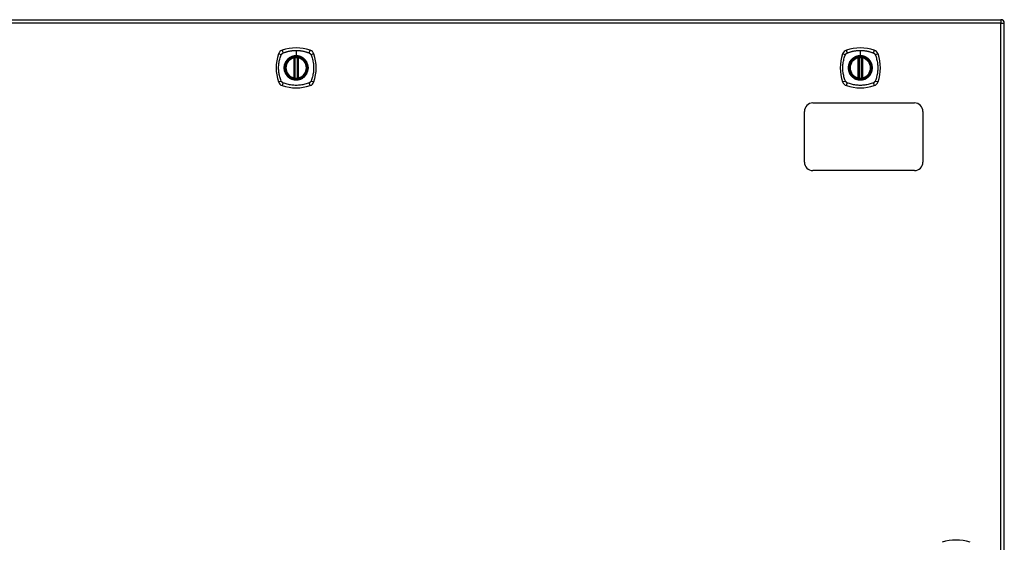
# Model space of a CAD drawing. Header units: inches. Extents: x 12 to 399, y 35 to 188.
# Tile 172 of 193: x 142 to 171, y 115 to 131. Entities that reach past the tile are written whole.
import ezdxf

# ---------------------------------------------------------------- set-up
doc = ezdxf.new("R2010")
doc.units = ezdxf.units.IN
doc.header["$MEASUREMENT"] = 0
doc.layers.add('Visible Edges(ANSI)', color=7, linetype='Continuous', lineweight=25)
doc.layers.add('Visible Tangent Edges(ANSI)', color=7, linetype='Continuous', lineweight=25)

msp = doc.modelspace()

# ---------------------------------------------------------------- linework, layer by layer
at = {"layer": 'Visible Edges(ANSI)'}
for p, q in [((129.488, 130.667), (171.093, 130.667)), ((171.192, 98.848), (171.192, 130.568)), ((150.231, 128.951), (150.231, 129.536)), ((150.251, 128.946), (150.251, 129.54)), ((150.33, 129.54), (150.33, 128.946)), ((150.349, 129.536), (150.349, 128.951)), ((166.883, 128.951), (166.883, 129.536)), ((166.902, 128.946), (166.902, 129.54)), ((166.981, 129.54), (166.981, 128.946)), ((167.001, 129.536), (167.001, 128.951)), ((165.54, 128.208), (168.54, 128.208)), ((165.29, 126.458), (165.29, 127.958)), ((168.79, 127.958), (168.79, 126.458)), ((168.54, 126.208), (165.54, 126.208))]:
    msp.add_line(p, q, dxfattribs=at)
at = {"layer": 'Visible Edges(ANSI)', "flags": 128}
for points in [[(150.262, 129.555), (150.26, 129.555), (150.258, 129.555), (150.257, 129.554), (150.255, 129.554), (150.254, 129.554), (150.252, 129.554), (150.251, 129.554), (150.249, 129.554), (150.248, 129.553), (150.247, 129.553), (150.245, 129.553), (150.244, 129.553), (150.243, 129.553), (150.242, 129.552), (150.241, 129.552), (150.24, 129.552), (150.24, 129.552), (150.239, 129.552), (150.238, 129.552), (150.238, 129.552), (150.238, 129.552), (150.237, 129.552), (150.237, 129.552), (150.237, 129.552)], [(150.343, 129.552), (150.343, 129.552), (150.343, 129.552), (150.343, 129.552), (150.343, 129.552), (150.342, 129.552), (150.342, 129.552), (150.341, 129.552), (150.34, 129.552), (150.339, 129.552), (150.338, 129.552), (150.337, 129.553), (150.336, 129.553), (150.335, 129.553), (150.334, 129.553), (150.332, 129.553), (150.331, 129.554), (150.33, 129.554), (150.328, 129.554), (150.327, 129.554), (150.325, 129.554), (150.324, 129.554), (150.322, 129.555), (150.32, 129.555), (150.319, 129.555)], [(166.913, 129.555), (166.911, 129.555), (166.91, 129.555), (166.908, 129.554), (166.907, 129.554), (166.905, 129.554), (166.904, 129.554), (166.902, 129.554), (166.901, 129.554), (166.899, 129.553), (166.898, 129.553), (166.897, 129.553), (166.896, 129.553), (166.895, 129.553), (166.894, 129.552), (166.893, 129.552), (166.892, 129.552), (166.891, 129.552), (166.89, 129.552), (166.89, 129.552), (166.889, 129.552), (166.889, 129.552), (166.889, 129.552), (166.889, 129.552), (166.889, 129.552)], [(166.995, 129.552), (166.995, 129.552), (166.995, 129.552), (166.994, 129.552), (166.994, 129.552), (166.994, 129.552), (166.993, 129.552), (166.992, 129.552), (166.992, 129.552), (166.991, 129.552), (166.99, 129.552), (166.989, 129.553), (166.988, 129.553), (166.987, 129.553), (166.985, 129.553), (166.984, 129.553), (166.983, 129.554), (166.981, 129.554), (166.98, 129.554), (166.978, 129.554), (166.977, 129.554), (166.975, 129.554), (166.974, 129.555), (166.972, 129.555), (166.97, 129.555)], [(150.237, 128.935), (150.237, 128.935), (150.237, 128.935), (150.238, 128.935), (150.238, 128.935), (150.238, 128.935), (150.239, 128.934), (150.24, 128.934), (150.24, 128.934), (150.241, 128.934), (150.242, 128.934), (150.243, 128.934), (150.244, 128.934), (150.245, 128.933), (150.247, 128.933), (150.248, 128.933), (150.249, 128.933), (150.251, 128.933), (150.252, 128.933), (150.254, 128.932), (150.255, 128.932), (150.257, 128.932), (150.258, 128.932), (150.26, 128.932), (150.262, 128.932)], [(150.319, 128.932), (150.32, 128.932), (150.322, 128.932), (150.324, 128.932), (150.325, 128.932), (150.327, 128.932), (150.328, 128.933), (150.33, 128.933), (150.331, 128.933), (150.332, 128.933), (150.334, 128.933), (150.335, 128.933), (150.336, 128.934), (150.337, 128.934), (150.338, 128.934), (150.339, 128.934), (150.34, 128.934), (150.341, 128.934), (150.342, 128.934), (150.342, 128.935), (150.343, 128.935), (150.343, 128.935), (150.343, 128.935), (150.343, 128.935), (150.343, 128.935)], [(166.889, 128.935), (166.889, 128.935), (166.889, 128.935), (166.889, 128.935), (166.889, 128.935), (166.89, 128.935), (166.89, 128.934), (166.891, 128.934), (166.892, 128.934), (166.893, 128.934), (166.894, 128.934), (166.895, 128.934), (166.896, 128.934), (166.897, 128.933), (166.898, 128.933), (166.899, 128.933), (166.901, 128.933), (166.902, 128.933), (166.904, 128.933), (166.905, 128.932), (166.907, 128.932), (166.908, 128.932), (166.91, 128.932), (166.911, 128.932), (166.913, 128.932)], [(166.97, 128.932), (166.972, 128.932), (166.974, 128.932), (166.975, 128.932), (166.977, 128.932), (166.978, 128.932), (166.98, 128.933), (166.981, 128.933), (166.983, 128.933), (166.984, 128.933), (166.985, 128.933), (166.987, 128.933), (166.988, 128.934), (166.989, 128.934), (166.99, 128.934), (166.991, 128.934), (166.992, 128.934), (166.992, 128.934), (166.993, 128.934), (166.994, 128.935), (166.994, 128.935), (166.994, 128.935), (166.995, 128.935), (166.995, 128.935), (166.995, 128.935)]]:
    msp.add_lwpolyline(points, dxfattribs=at)
at = {"layer": 'Visible Edges(ANSI)'}
for centre, radius in [((150.29, 129.243), 0.32), ((150.29, 129.243), 0.315), ((166.942, 129.243), 0.32), ((166.942, 129.243), 0.315)]:
    msp.add_circle(centre, radius, dxfattribs=at)
for centre, radius, start, end in [((171.093, 130.568), 0.099, 0, 90), ((150.979, 129.243), 1.28, 161.2278, 198.7722), ((149.935, 129.598), 0.177, 108.7722, 161.2278), ((150.29, 128.554), 1.28, 71.2278, 108.7722), ((150.645, 129.598), 0.177, 18.7722, 71.2278), ((149.601, 129.243), 1.28, 341.2278, 18.7722), ((167.631, 129.243), 1.28, 161.2278, 198.7722), ((166.587, 129.598), 0.177, 108.7722, 161.2278), ((166.942, 128.554), 1.28, 71.2278, 108.7722), ((167.296, 129.598), 0.177, 18.7722, 71.2278), ((166.253, 129.243), 1.28, 341.2278, 18.7722), ((150.29, 129.243), 0.313, 103.6344, 256.3656), ((150.29, 129.243), 0.313, 99.784, 103.6344), ((150.219, 129.536), 0.0118, 0, 103.6344), ((150.239, 129.54), 0.0118, 0, 99.784), ((150.29, 129.243), 0.313, 84.7499, 95.2501), ((150.341, 129.54), 0.0118, 80.216, 180), ((150.29, 129.243), 0.313, 76.3656, 80.216), ((150.361, 129.536), 0.0118, 76.3656, 180), ((150.29, 129.243), 0.313, 283.6344, 76.3656), ((166.942, 129.243), 0.313, 103.6344, 256.3656), ((166.942, 129.243), 0.313, 99.784, 103.6344), ((166.871, 129.536), 0.0118, 0, 103.6344), ((166.891, 129.54), 0.0118, 0, 99.784), ((166.942, 129.243), 0.313, 84.7499, 95.2501), ((166.993, 129.54), 0.0118, 80.216, 180), ((166.942, 129.243), 0.313, 76.3656, 80.216), ((167.013, 129.536), 0.0118, 76.3656, 180), ((166.942, 129.243), 0.313, 283.6344, 76.3656), ((149.935, 128.888), 0.177, 198.7722, 251.2278), ((150.219, 128.951), 0.0118, 256.3656, 0), ((150.29, 129.243), 0.313, 256.3656, 260.216), ((150.239, 128.946), 0.0118, 260.216, 0), ((150.29, 129.243), 0.313, 264.7499, 275.2501), ((150.341, 128.946), 0.0118, 180, 279.784), ((150.29, 129.243), 0.313, 279.784, 283.6344), ((150.361, 128.951), 0.0118, 180, 283.6344), ((150.645, 128.888), 0.177, 288.7722, 341.2278), ((166.587, 128.888), 0.177, 198.7722, 251.2278), ((166.871, 128.951), 0.0118, 256.3656, 0), ((166.942, 129.243), 0.313, 256.3656, 260.216), ((166.891, 128.946), 0.0118, 260.216, 0), ((166.942, 129.243), 0.313, 264.7499, 275.2501), ((166.993, 128.946), 0.0118, 180, 279.784), ((166.942, 129.243), 0.313, 279.784, 283.6344), ((167.013, 128.951), 0.0118, 180, 283.6344), ((167.296, 128.888), 0.177, 288.7722, 341.2278), ((150.29, 129.932), 1.28, 251.2278, 288.7722), ((166.942, 129.932), 1.28, 251.2278, 288.7722), ((165.54, 127.958), 0.25, 90, 180), ((168.54, 127.958), 0.25, 0, 90), ((165.54, 126.458), 0.25, 180, 270), ((168.54, 126.458), 0.25, 270, 0), ((169.768, 114.019), 1.28, 71.2278, 108.7722)]:
    msp.add_arc(centre, radius, start, end, dxfattribs=at)
at = {"layer": 'Visible Tangent Edges(ANSI)'}
for p, q in [((171.093, 130.568), (129.488, 130.568)), ((171.093, 130.667), (171.093, 130.568)), ((171.093, 130.568), (171.192, 130.568)), ((171.093, 98.848), (171.093, 130.568)), ((150.29, 129.76), (150.29, 129.6)), ((166.942, 129.76), (166.942, 129.6)), ((150.219, 129.536), (150.216, 129.547)), ((150.219, 129.536), (150.231, 129.536)), ((150.219, 129.536), (150.219, 128.951)), ((150.231, 129.536), (150.241, 129.536)), ((150.237, 129.552), (150.238, 129.546)), ((150.241, 129.54), (150.251, 129.54)), ((150.241, 128.951), (150.241, 129.536)), ((150.263, 129.543), (150.262, 129.555)), ((150.263, 128.943), (150.263, 129.543)), ((150.29, 129.595), (150.29, 129.6)), ((150.318, 129.543), (150.319, 129.555)), ((150.318, 129.543), (150.318, 128.943)), ((150.33, 129.54), (150.34, 129.54)), ((150.339, 129.536), (150.349, 129.536)), ((150.339, 129.536), (150.339, 128.951)), ((150.342, 129.546), (150.343, 129.552)), ((150.349, 129.536), (150.361, 129.536)), ((150.364, 129.547), (150.361, 129.536)), ((150.361, 128.951), (150.361, 129.536)), ((166.871, 129.536), (166.868, 129.547)), ((166.871, 129.536), (166.883, 129.536)), ((166.871, 129.536), (166.871, 128.951)), ((166.883, 129.536), (166.892, 129.536)), ((166.889, 129.552), (166.89, 129.546)), ((166.892, 129.54), (166.902, 129.54)), ((166.892, 128.951), (166.892, 129.536)), ((166.914, 129.543), (166.913, 129.555)), ((166.914, 128.943), (166.914, 129.543)), ((166.942, 129.595), (166.942, 129.6)), ((166.969, 129.543), (166.97, 129.555)), ((166.969, 129.543), (166.969, 128.943)), ((166.981, 129.54), (166.991, 129.54)), ((166.991, 129.536), (167.001, 129.536)), ((166.991, 129.536), (166.991, 128.951)), ((166.994, 129.546), (166.995, 129.552)), ((167.001, 129.536), (167.013, 129.536)), ((167.015, 129.547), (167.013, 129.536)), ((167.013, 128.951), (167.013, 129.536)), ((150.216, 128.939), (150.219, 128.951)), ((150.231, 128.951), (150.219, 128.951)), ((150.241, 128.951), (150.231, 128.951)), ((150.238, 128.941), (150.237, 128.935)), ((150.251, 128.946), (150.241, 128.946)), ((150.262, 128.932), (150.263, 128.943)), ((150.319, 128.932), (150.318, 128.943)), ((150.34, 128.946), (150.33, 128.946)), ((150.349, 128.951), (150.339, 128.951)), ((150.343, 128.935), (150.342, 128.941)), ((150.361, 128.951), (150.349, 128.951)), ((150.361, 128.951), (150.364, 128.939)), ((166.868, 128.939), (166.871, 128.951)), ((166.883, 128.951), (166.871, 128.951)), ((166.892, 128.951), (166.883, 128.951)), ((166.89, 128.941), (166.889, 128.935)), ((166.902, 128.946), (166.892, 128.946)), ((166.913, 128.932), (166.914, 128.943)), ((166.97, 128.932), (166.969, 128.943)), ((166.991, 128.946), (166.981, 128.946)), ((167.001, 128.951), (166.991, 128.951)), ((166.995, 128.935), (166.994, 128.941)), ((167.013, 128.951), (167.001, 128.951)), ((167.013, 128.951), (167.015, 128.939))]:
    msp.add_line(p, q, dxfattribs=at)
at = {"layer": 'Visible Tangent Edges(ANSI)', "flags": 128}
for points in [[(149.85, 128.855), (149.836, 128.888), (149.826, 128.919), (149.816, 128.951), (149.808, 128.982), (149.8, 129.014), (149.793, 129.046), (149.787, 129.079), (149.782, 129.111), (149.779, 129.144), (149.776, 129.177), (149.774, 129.21), (149.774, 129.243), (149.774, 129.276), (149.776, 129.309), (149.779, 129.342), (149.782, 129.375), (149.787, 129.407), (149.793, 129.44), (149.8, 129.472), (149.808, 129.504), (149.816, 129.536), (149.826, 129.567), (149.836, 129.598), (149.85, 129.632)], [(149.85, 129.632), (149.851, 129.633), (149.852, 129.635), (149.852, 129.636), (149.853, 129.637), (149.854, 129.639), (149.855, 129.64), (149.855, 129.641), (149.856, 129.643), (149.857, 129.644), (149.858, 129.645), (149.859, 129.647), (149.86, 129.648), (149.86, 129.649), (149.861, 129.65), (149.862, 129.652), (149.863, 129.653), (149.864, 129.654), (149.865, 129.655), (149.866, 129.656), (149.867, 129.657), (149.868, 129.659), (149.869, 129.66), (149.87, 129.661), (149.871, 129.662)], [(149.871, 129.662), (149.873, 129.663), (149.874, 129.664), (149.875, 129.665), (149.876, 129.666), (149.877, 129.667), (149.878, 129.668), (149.879, 129.669), (149.881, 129.67), (149.882, 129.671), (149.883, 129.672), (149.884, 129.673), (149.886, 129.674), (149.887, 129.675), (149.888, 129.676), (149.889, 129.676), (149.891, 129.677), (149.892, 129.678), (149.893, 129.679), (149.895, 129.68), (149.896, 129.68), (149.897, 129.681), (149.899, 129.682), (149.9, 129.682), (149.902, 129.683)], [(149.902, 129.683), (149.92, 129.691), (149.935, 129.697), (149.951, 129.702), (149.966, 129.707), (149.982, 129.712), (149.998, 129.717), (150.013, 129.722), (150.029, 129.726), (150.045, 129.73), (150.061, 129.734), (150.077, 129.737), (150.094, 129.74), (150.11, 129.744), (150.126, 129.746), (150.142, 129.749), (150.159, 129.751), (150.175, 129.753), (150.191, 129.755), (150.208, 129.756), (150.224, 129.758), (150.241, 129.759), (150.257, 129.759), (150.274, 129.76), (150.29, 129.76)], [(150.29, 129.76), (150.307, 129.76), (150.323, 129.759), (150.34, 129.759), (150.356, 129.758), (150.373, 129.756), (150.389, 129.755), (150.406, 129.753), (150.422, 129.751), (150.438, 129.749), (150.455, 129.746), (150.471, 129.743), (150.487, 129.74), (150.503, 129.737), (150.519, 129.734), (150.535, 129.73), (150.551, 129.726), (150.567, 129.722), (150.583, 129.717), (150.599, 129.712), (150.614, 129.707), (150.63, 129.702), (150.645, 129.697), (150.661, 129.691), (150.679, 129.683)], [(150.679, 129.683), (150.682, 129.682), (150.684, 129.68), (150.687, 129.679), (150.69, 129.677), (150.692, 129.676), (150.695, 129.674), (150.697, 129.672), (150.7, 129.67), (150.702, 129.668), (150.704, 129.666), (150.707, 129.664), (150.709, 129.662), (150.711, 129.66), (150.713, 129.658), (150.715, 129.655), (150.717, 129.653), (150.719, 129.65), (150.721, 129.648), (150.723, 129.645), (150.724, 129.643), (150.726, 129.64), (150.727, 129.637), (150.729, 129.635), (150.73, 129.632)], [(150.73, 129.632), (150.744, 129.598), (150.754, 129.567), (150.764, 129.536), (150.773, 129.504), (150.781, 129.472), (150.787, 129.44), (150.793, 129.407), (150.798, 129.375), (150.802, 129.342), (150.805, 129.309), (150.806, 129.276), (150.807, 129.243), (150.806, 129.21), (150.805, 129.177), (150.802, 129.144), (150.798, 129.111), (150.793, 129.079), (150.787, 129.046), (150.781, 129.014), (150.773, 128.982), (150.764, 128.951), (150.754, 128.919), (150.744, 128.888), (150.73, 128.855)], [(166.502, 128.855), (166.488, 128.888), (166.477, 128.919), (166.468, 128.951), (166.459, 128.982), (166.451, 129.014), (166.444, 129.046), (166.439, 129.079), (166.434, 129.111), (166.43, 129.144), (166.427, 129.177), (166.426, 129.21), (166.425, 129.243), (166.426, 129.276), (166.427, 129.309), (166.43, 129.342), (166.434, 129.375), (166.439, 129.407), (166.444, 129.44), (166.451, 129.472), (166.459, 129.504), (166.468, 129.536), (166.477, 129.567), (166.488, 129.598), (166.502, 129.632)], [(166.502, 129.632), (166.502, 129.633), (166.503, 129.635), (166.504, 129.636), (166.505, 129.637), (166.505, 129.639), (166.506, 129.64), (166.507, 129.641), (166.508, 129.643), (166.508, 129.644), (166.509, 129.645), (166.51, 129.647), (166.511, 129.648), (166.512, 129.649), (166.513, 129.65), (166.514, 129.652), (166.515, 129.653), (166.516, 129.654), (166.517, 129.655), (166.518, 129.656), (166.519, 129.657), (166.52, 129.659), (166.521, 129.66), (166.522, 129.661), (166.523, 129.662)], [(166.523, 129.662), (166.524, 129.663), (166.525, 129.664), (166.526, 129.665), (166.527, 129.666), (166.529, 129.667), (166.53, 129.668), (166.531, 129.669), (166.532, 129.67), (166.533, 129.671), (166.535, 129.672), (166.536, 129.673), (166.537, 129.674), (166.538, 129.675), (166.54, 129.676), (166.541, 129.676), (166.542, 129.677), (166.544, 129.678), (166.545, 129.679), (166.546, 129.68), (166.548, 129.68), (166.549, 129.681), (166.55, 129.682), (166.552, 129.682), (166.553, 129.683)], [(166.553, 129.683), (166.571, 129.691), (166.587, 129.697), (166.602, 129.702), (166.618, 129.707), (166.633, 129.712), (166.649, 129.717), (166.665, 129.722), (166.681, 129.726), (166.697, 129.73), (166.713, 129.734), (166.729, 129.737), (166.745, 129.74), (166.761, 129.744), (166.778, 129.746), (166.794, 129.749), (166.81, 129.751), (166.826, 129.753), (166.843, 129.755), (166.859, 129.756), (166.876, 129.758), (166.892, 129.759), (166.909, 129.759), (166.925, 129.76), (166.942, 129.76)], [(166.942, 129.76), (166.958, 129.76), (166.975, 129.759), (166.991, 129.759), (167.008, 129.758), (167.024, 129.756), (167.041, 129.755), (167.057, 129.753), (167.073, 129.751), (167.09, 129.749), (167.106, 129.746), (167.122, 129.743), (167.138, 129.74), (167.155, 129.737), (167.171, 129.734), (167.187, 129.73), (167.203, 129.726), (167.219, 129.722), (167.234, 129.717), (167.25, 129.712), (167.266, 129.707), (167.281, 129.702), (167.297, 129.697), (167.312, 129.691), (167.33, 129.683)], [(167.33, 129.683), (167.333, 129.682), (167.336, 129.68), (167.338, 129.679), (167.341, 129.677), (167.344, 129.676), (167.346, 129.674), (167.349, 129.672), (167.351, 129.67), (167.354, 129.668), (167.356, 129.666), (167.358, 129.664), (167.36, 129.662), (167.363, 129.66), (167.365, 129.658), (167.367, 129.655), (167.369, 129.653), (167.371, 129.65), (167.372, 129.648), (167.374, 129.645), (167.376, 129.643), (167.377, 129.64), (167.379, 129.637), (167.38, 129.635), (167.382, 129.632)], [(167.382, 129.632), (167.395, 129.598), (167.406, 129.567), (167.416, 129.536), (167.424, 129.504), (167.432, 129.472), (167.439, 129.44), (167.445, 129.407), (167.45, 129.375), (167.453, 129.342), (167.456, 129.309), (167.458, 129.276), (167.458, 129.243), (167.458, 129.21), (167.456, 129.177), (167.453, 129.144), (167.45, 129.111), (167.445, 129.079), (167.439, 129.046), (167.432, 129.014), (167.424, 128.982), (167.416, 128.951), (167.406, 128.919), (167.395, 128.888), (167.382, 128.855)], [(150.016, 129.471), (150.003, 129.455), (149.991, 129.438), (149.981, 129.42), (149.971, 129.402), (149.962, 129.383), (149.955, 129.364), (149.948, 129.345), (149.943, 129.325), (149.939, 129.305), (149.936, 129.284), (149.934, 129.264), (149.933, 129.243), (149.934, 129.222), (149.936, 129.202), (149.939, 129.182), (149.943, 129.161), (149.948, 129.141), (149.955, 129.122), (149.962, 129.103), (149.971, 129.084), (149.981, 129.066), (149.991, 129.049), (150.003, 129.032), (150.016, 129.016)], [(150.29, 129.595), (150.382, 129.583), (150.467, 129.548), (150.54, 129.492), (150.595, 129.419), (150.63, 129.334), (150.642, 129.243), (150.63, 129.152), (150.595, 129.067), (150.539, 128.994), (150.466, 128.938), (150.381, 128.903), (150.29, 128.891), (150.199, 128.903), (150.114, 128.938), (150.041, 128.994), (149.985, 129.067), (149.95, 129.152), (149.938, 129.243), (149.95, 129.335), (149.985, 129.42), (150.041, 129.493), (150.114, 129.548), (150.199, 129.583), (150.29, 129.595)], [(150.063, 129.518), (150.061, 129.516), (150.058, 129.514), (150.056, 129.512), (150.054, 129.511), (150.052, 129.509), (150.05, 129.507), (150.048, 129.505), (150.046, 129.503), (150.044, 129.501), (150.042, 129.499), (150.04, 129.497), (150.038, 129.495), (150.036, 129.493), (150.034, 129.491), (150.032, 129.489), (150.03, 129.487), (150.028, 129.485), (150.027, 129.483), (150.025, 129.481), (150.023, 129.479), (150.021, 129.477), (150.019, 129.475), (150.017, 129.473), (150.016, 129.471)], [(150.29, 129.6), (150.28, 129.6), (150.27, 129.599), (150.259, 129.599), (150.249, 129.598), (150.239, 129.596), (150.229, 129.595), (150.219, 129.593), (150.209, 129.591), (150.199, 129.588), (150.189, 129.585), (150.179, 129.582), (150.169, 129.579), (150.16, 129.575), (150.15, 129.571), (150.141, 129.567), (150.131, 129.563), (150.122, 129.558), (150.113, 129.553), (150.104, 129.548), (150.096, 129.542), (150.087, 129.536), (150.079, 129.53), (150.071, 129.524), (150.063, 129.518)], [(150.238, 129.546), (150.237, 129.546), (150.237, 129.546), (150.236, 129.547), (150.235, 129.547), (150.234, 129.547), (150.233, 129.548), (150.232, 129.548), (150.231, 129.548), (150.231, 129.548), (150.23, 129.548), (150.229, 129.548), (150.228, 129.548), (150.227, 129.548), (150.226, 129.548), (150.225, 129.548), (150.224, 129.548), (150.223, 129.548), (150.222, 129.548), (150.221, 129.548), (150.22, 129.548), (150.219, 129.548), (150.218, 129.548), (150.217, 129.548), (150.216, 129.547)], [(150.241, 129.54), (150.241, 129.54), (150.241, 129.541), (150.241, 129.541), (150.241, 129.541), (150.24, 129.541), (150.24, 129.542), (150.24, 129.542), (150.24, 129.542), (150.24, 129.542), (150.24, 129.543), (150.24, 129.543), (150.24, 129.543), (150.24, 129.543), (150.24, 129.544), (150.239, 129.544), (150.239, 129.544), (150.239, 129.544), (150.239, 129.544), (150.239, 129.545), (150.239, 129.545), (150.239, 129.545), (150.238, 129.545), (150.238, 129.545), (150.238, 129.546)], [(150.241, 129.536), (150.241, 129.536), (150.241, 129.536), (150.241, 129.536), (150.241, 129.537), (150.241, 129.537), (150.241, 129.537), (150.241, 129.537), (150.241, 129.537), (150.241, 129.537), (150.241, 129.538), (150.241, 129.538), (150.241, 129.538), (150.241, 129.538), (150.241, 129.538), (150.241, 129.538), (150.241, 129.539), (150.241, 129.539), (150.241, 129.539), (150.241, 129.539), (150.241, 129.539), (150.241, 129.539), (150.241, 129.54), (150.241, 129.54), (150.241, 129.54)], [(150.251, 129.54), (150.251, 129.54), (150.251, 129.54), (150.251, 129.54), (150.251, 129.54), (150.251, 129.54), (150.252, 129.54), (150.252, 129.54), (150.252, 129.541), (150.253, 129.541), (150.253, 129.541), (150.254, 129.541), (150.254, 129.541), (150.255, 129.541), (150.255, 129.541), (150.256, 129.542), (150.257, 129.542), (150.257, 129.542), (150.258, 129.542), (150.259, 129.542), (150.26, 129.542), (150.26, 129.543), (150.261, 129.543), (150.262, 129.543), (150.263, 129.543)], [(150.518, 129.518), (150.51, 129.524), (150.502, 129.531), (150.493, 129.536), (150.485, 129.542), (150.476, 129.548), (150.467, 129.553), (150.458, 129.558), (150.449, 129.563), (150.44, 129.567), (150.43, 129.571), (150.421, 129.575), (150.411, 129.579), (150.401, 129.582), (150.392, 129.585), (150.382, 129.588), (150.372, 129.591), (150.362, 129.593), (150.352, 129.595), (150.341, 129.596), (150.331, 129.598), (150.321, 129.599), (150.311, 129.599), (150.3, 129.6), (150.29, 129.6)], [(150.318, 129.543), (150.319, 129.543), (150.319, 129.543), (150.32, 129.543), (150.321, 129.542), (150.322, 129.542), (150.322, 129.542), (150.323, 129.542), (150.324, 129.542), (150.324, 129.542), (150.325, 129.541), (150.326, 129.541), (150.326, 129.541), (150.327, 129.541), (150.327, 129.541), (150.328, 129.541), (150.328, 129.541), (150.328, 129.54), (150.329, 129.54), (150.329, 129.54), (150.329, 129.54), (150.329, 129.54), (150.329, 129.54), (150.33, 129.54), (150.33, 129.54)], [(150.34, 129.54), (150.34, 129.54), (150.34, 129.54), (150.34, 129.539), (150.34, 129.539), (150.34, 129.539), (150.34, 129.539), (150.34, 129.539), (150.34, 129.539), (150.34, 129.538), (150.34, 129.538), (150.34, 129.538), (150.339, 129.538), (150.339, 129.538), (150.339, 129.538), (150.339, 129.537), (150.339, 129.537), (150.339, 129.537), (150.339, 129.537), (150.339, 129.537), (150.339, 129.537), (150.339, 129.536), (150.339, 129.536), (150.339, 129.536), (150.339, 129.536)], [(150.342, 129.546), (150.342, 129.545), (150.342, 129.545), (150.342, 129.545), (150.342, 129.545), (150.342, 129.545), (150.341, 129.544), (150.341, 129.544), (150.341, 129.544), (150.341, 129.544), (150.341, 129.544), (150.341, 129.543), (150.341, 129.543), (150.341, 129.543), (150.34, 129.543), (150.34, 129.542), (150.34, 129.542), (150.34, 129.542), (150.34, 129.542), (150.34, 129.541), (150.34, 129.541), (150.34, 129.541), (150.34, 129.541), (150.34, 129.54), (150.34, 129.54)], [(150.364, 129.547), (150.363, 129.548), (150.362, 129.548), (150.361, 129.548), (150.36, 129.548), (150.359, 129.548), (150.358, 129.548), (150.357, 129.548), (150.356, 129.548), (150.355, 129.548), (150.355, 129.548), (150.354, 129.548), (150.353, 129.548), (150.352, 129.548), (150.351, 129.548), (150.35, 129.548), (150.349, 129.548), (150.348, 129.548), (150.347, 129.548), (150.346, 129.547), (150.345, 129.547), (150.345, 129.547), (150.344, 129.546), (150.343, 129.546), (150.342, 129.546)], [(150.565, 129.471), (150.563, 129.473), (150.561, 129.475), (150.559, 129.477), (150.558, 129.479), (150.556, 129.481), (150.554, 129.483), (150.552, 129.485), (150.55, 129.487), (150.548, 129.489), (150.546, 129.491), (150.544, 129.493), (150.542, 129.495), (150.54, 129.497), (150.538, 129.499), (150.536, 129.501), (150.534, 129.503), (150.532, 129.505), (150.53, 129.507), (150.528, 129.509), (150.526, 129.511), (150.524, 129.512), (150.522, 129.514), (150.52, 129.516), (150.518, 129.518)], [(150.565, 129.016), (150.577, 129.032), (150.589, 129.049), (150.6, 129.066), (150.61, 129.084), (150.618, 129.103), (150.626, 129.122), (150.632, 129.142), (150.638, 129.162), (150.642, 129.182), (150.645, 129.202), (150.646, 129.223), (150.647, 129.243), (150.646, 129.264), (150.645, 129.284), (150.642, 129.305), (150.638, 129.325), (150.632, 129.345), (150.626, 129.364), (150.618, 129.383), (150.61, 129.402), (150.6, 129.42), (150.589, 129.438), (150.577, 129.455), (150.565, 129.471)], [(166.667, 129.471), (166.654, 129.455), (166.643, 129.438), (166.632, 129.42), (166.622, 129.402), (166.614, 129.383), (166.606, 129.364), (166.6, 129.345), (166.594, 129.325), (166.59, 129.305), (166.587, 129.284), (166.585, 129.264), (166.585, 129.243), (166.585, 129.222), (166.587, 129.202), (166.59, 129.182), (166.594, 129.161), (166.6, 129.141), (166.606, 129.122), (166.614, 129.103), (166.622, 129.084), (166.632, 129.066), (166.643, 129.049), (166.654, 129.032), (166.667, 129.016)], [(166.942, 129.595), (167.033, 129.583), (167.118, 129.548), (167.191, 129.492), (167.247, 129.419), (167.282, 129.334), (167.294, 129.243), (167.282, 129.152), (167.246, 129.067), (167.191, 128.994), (167.118, 128.938), (167.033, 128.903), (166.942, 128.891), (166.85, 128.903), (166.765, 128.938), (166.692, 128.994), (166.637, 129.067), (166.602, 129.152), (166.59, 129.243), (166.602, 129.335), (166.637, 129.42), (166.693, 129.493), (166.766, 129.548), (166.851, 129.583), (166.942, 129.595)], [(166.714, 129.518), (166.712, 129.516), (166.71, 129.514), (166.708, 129.512), (166.706, 129.511), (166.704, 129.509), (166.702, 129.507), (166.7, 129.505), (166.698, 129.503), (166.695, 129.501), (166.693, 129.499), (166.692, 129.497), (166.69, 129.495), (166.688, 129.493), (166.686, 129.491), (166.684, 129.489), (166.682, 129.487), (166.68, 129.485), (166.678, 129.483), (166.676, 129.481), (166.674, 129.479), (166.672, 129.477), (166.671, 129.475), (166.669, 129.473), (166.667, 129.471)], [(166.942, 129.6), (166.931, 129.6), (166.921, 129.599), (166.911, 129.599), (166.901, 129.598), (166.89, 129.596), (166.88, 129.595), (166.87, 129.593), (166.86, 129.591), (166.85, 129.588), (166.84, 129.585), (166.83, 129.582), (166.821, 129.579), (166.811, 129.575), (166.802, 129.571), (166.792, 129.567), (166.783, 129.563), (166.774, 129.558), (166.765, 129.553), (166.756, 129.548), (166.747, 129.542), (166.739, 129.536), (166.73, 129.53), (166.722, 129.524), (166.714, 129.518)], [(166.89, 129.546), (166.889, 129.546), (166.888, 129.546), (166.887, 129.547), (166.886, 129.547), (166.886, 129.547), (166.885, 129.548), (166.884, 129.548), (166.883, 129.548), (166.882, 129.548), (166.881, 129.548), (166.88, 129.548), (166.879, 129.548), (166.878, 129.548), (166.877, 129.548), (166.876, 129.548), (166.876, 129.548), (166.875, 129.548), (166.874, 129.548), (166.873, 129.548), (166.872, 129.548), (166.871, 129.548), (166.87, 129.548), (166.869, 129.548), (166.868, 129.547)], [(166.892, 129.54), (166.892, 129.54), (166.892, 129.541), (166.892, 129.541), (166.892, 129.541), (166.892, 129.541), (166.892, 129.542), (166.892, 129.542), (166.892, 129.542), (166.892, 129.542), (166.891, 129.543), (166.891, 129.543), (166.891, 129.543), (166.891, 129.543), (166.891, 129.544), (166.891, 129.544), (166.891, 129.544), (166.891, 129.544), (166.89, 129.544), (166.89, 129.545), (166.89, 129.545), (166.89, 129.545), (166.89, 129.545), (166.89, 129.545), (166.89, 129.546)], [(166.892, 129.536), (166.892, 129.536), (166.892, 129.536), (166.892, 129.536), (166.892, 129.537), (166.892, 129.537), (166.892, 129.537), (166.892, 129.537), (166.892, 129.537), (166.892, 129.537), (166.892, 129.538), (166.892, 129.538), (166.892, 129.538), (166.892, 129.538), (166.892, 129.538), (166.892, 129.538), (166.892, 129.539), (166.892, 129.539), (166.892, 129.539), (166.892, 129.539), (166.892, 129.539), (166.892, 129.539), (166.892, 129.54), (166.892, 129.54), (166.892, 129.54)], [(166.902, 129.54), (166.902, 129.54), (166.902, 129.54), (166.903, 129.54), (166.903, 129.54), (166.903, 129.54), (166.903, 129.54), (166.904, 129.54), (166.904, 129.541), (166.904, 129.541), (166.905, 129.541), (166.905, 129.541), (166.906, 129.541), (166.906, 129.541), (166.907, 129.541), (166.908, 129.542), (166.908, 129.542), (166.909, 129.542), (166.91, 129.542), (166.91, 129.542), (166.911, 129.542), (166.912, 129.543), (166.913, 129.543), (166.913, 129.543), (166.914, 129.543)], [(167.169, 129.518), (167.161, 129.524), (167.153, 129.531), (167.145, 129.536), (167.136, 129.542), (167.127, 129.548), (167.119, 129.553), (167.11, 129.558), (167.1, 129.563), (167.091, 129.567), (167.082, 129.571), (167.072, 129.575), (167.063, 129.579), (167.053, 129.582), (167.043, 129.585), (167.033, 129.588), (167.023, 129.591), (167.013, 129.593), (167.003, 129.595), (166.993, 129.596), (166.983, 129.598), (166.972, 129.599), (166.962, 129.599), (166.952, 129.6), (166.942, 129.6)], [(166.969, 129.543), (166.97, 129.543), (166.971, 129.543), (166.972, 129.543), (166.972, 129.542), (166.973, 129.542), (166.974, 129.542), (166.974, 129.542), (166.975, 129.542), (166.976, 129.542), (166.976, 129.541), (166.977, 129.541), (166.978, 129.541), (166.978, 129.541), (166.979, 129.541), (166.979, 129.541), (166.979, 129.541), (166.98, 129.54), (166.98, 129.54), (166.98, 129.54), (166.981, 129.54), (166.981, 129.54), (166.981, 129.54), (166.981, 129.54), (166.981, 129.54)], [(166.994, 129.546), (166.994, 129.545), (166.994, 129.545), (166.993, 129.545), (166.993, 129.545), (166.993, 129.545), (166.993, 129.544), (166.993, 129.544), (166.993, 129.544), (166.993, 129.544), (166.992, 129.544), (166.992, 129.543), (166.992, 129.543), (166.992, 129.543), (166.992, 129.543), (166.992, 129.542), (166.992, 129.542), (166.992, 129.542), (166.992, 129.542), (166.991, 129.541), (166.991, 129.541), (166.991, 129.541), (166.991, 129.541), (166.991, 129.54), (166.991, 129.54)], [(166.991, 129.54), (166.991, 129.54), (166.991, 129.54), (166.991, 129.539), (166.991, 129.539), (166.991, 129.539), (166.991, 129.539), (166.991, 129.539), (166.991, 129.539), (166.991, 129.538), (166.991, 129.538), (166.991, 129.538), (166.991, 129.538), (166.991, 129.538), (166.991, 129.538), (166.991, 129.537), (166.991, 129.537), (166.991, 129.537), (166.991, 129.537), (166.991, 129.537), (166.991, 129.537), (166.991, 129.536), (166.991, 129.536), (166.991, 129.536), (166.991, 129.536)], [(167.015, 129.547), (167.015, 129.548), (167.014, 129.548), (167.013, 129.548), (167.012, 129.548), (167.011, 129.548), (167.01, 129.548), (167.009, 129.548), (167.008, 129.548), (167.007, 129.548), (167.006, 129.548), (167.005, 129.548), (167.004, 129.548), (167.003, 129.548), (167.002, 129.548), (167.001, 129.548), (167, 129.548), (167, 129.548), (166.999, 129.548), (166.998, 129.547), (166.997, 129.547), (166.996, 129.547), (166.995, 129.546), (166.995, 129.546), (166.994, 129.546)], [(167.216, 129.471), (167.215, 129.473), (167.213, 129.475), (167.211, 129.477), (167.209, 129.479), (167.207, 129.481), (167.205, 129.483), (167.204, 129.485), (167.202, 129.487), (167.2, 129.489), (167.198, 129.491), (167.196, 129.493), (167.194, 129.495), (167.192, 129.497), (167.19, 129.499), (167.188, 129.501), (167.186, 129.503), (167.184, 129.505), (167.182, 129.507), (167.18, 129.509), (167.178, 129.511), (167.176, 129.512), (167.174, 129.514), (167.171, 129.516), (167.169, 129.518)], [(167.216, 129.016), (167.229, 129.032), (167.241, 129.049), (167.251, 129.066), (167.261, 129.084), (167.27, 129.103), (167.277, 129.122), (167.284, 129.142), (167.289, 129.162), (167.293, 129.182), (167.296, 129.202), (167.298, 129.223), (167.299, 129.243), (167.298, 129.264), (167.296, 129.284), (167.293, 129.305), (167.289, 129.325), (167.284, 129.345), (167.277, 129.364), (167.27, 129.383), (167.261, 129.402), (167.251, 129.42), (167.241, 129.438), (167.229, 129.455), (167.216, 129.471)], [(149.902, 128.803), (149.899, 128.805), (149.896, 128.806), (149.893, 128.808), (149.891, 128.809), (149.888, 128.811), (149.886, 128.813), (149.883, 128.814), (149.881, 128.816), (149.878, 128.818), (149.876, 128.82), (149.874, 128.822), (149.871, 128.824), (149.869, 128.827), (149.867, 128.829), (149.865, 128.831), (149.863, 128.834), (149.861, 128.836), (149.86, 128.839), (149.858, 128.841), (149.856, 128.844), (149.855, 128.846), (149.853, 128.849), (149.852, 128.852), (149.85, 128.855)], [(150.679, 128.803), (150.645, 128.789), (150.614, 128.779), (150.583, 128.769), (150.551, 128.761), (150.519, 128.753), (150.487, 128.746), (150.455, 128.74), (150.422, 128.735), (150.389, 128.732), (150.356, 128.729), (150.323, 128.727), (150.29, 128.727), (150.257, 128.727), (150.224, 128.729), (150.191, 128.731), (150.159, 128.735), (150.126, 128.74), (150.094, 128.746), (150.061, 128.753), (150.029, 128.761), (149.998, 128.769), (149.966, 128.779), (149.935, 128.789), (149.902, 128.803)], [(150.016, 129.016), (150.017, 129.014), (150.019, 129.011), (150.021, 129.009), (150.023, 129.007), (150.025, 129.005), (150.027, 129.003), (150.028, 129.001), (150.03, 128.999), (150.032, 128.997), (150.034, 128.995), (150.036, 128.993), (150.038, 128.991), (150.04, 128.989), (150.042, 128.987), (150.044, 128.985), (150.046, 128.983), (150.048, 128.981), (150.05, 128.98), (150.052, 128.978), (150.054, 128.976), (150.056, 128.974), (150.058, 128.972), (150.061, 128.97), (150.063, 128.969)], [(150.063, 128.969), (150.079, 128.956), (150.096, 128.944), (150.113, 128.934), (150.131, 128.924), (150.15, 128.915), (150.169, 128.908), (150.189, 128.901), (150.209, 128.896), (150.229, 128.892), (150.249, 128.889), (150.27, 128.887), (150.29, 128.886), (150.311, 128.887), (150.331, 128.889), (150.352, 128.892), (150.372, 128.896), (150.392, 128.901), (150.411, 128.908), (150.431, 128.915), (150.449, 128.924), (150.467, 128.934), (150.485, 128.944), (150.502, 128.956), (150.518, 128.969)], [(150.216, 128.939), (150.217, 128.939), (150.218, 128.939), (150.219, 128.938), (150.22, 128.938), (150.221, 128.938), (150.222, 128.938), (150.223, 128.938), (150.224, 128.938), (150.225, 128.938), (150.226, 128.938), (150.227, 128.938), (150.228, 128.938), (150.229, 128.938), (150.23, 128.938), (150.231, 128.938), (150.231, 128.938), (150.232, 128.939), (150.233, 128.939), (150.234, 128.939), (150.235, 128.939), (150.236, 128.94), (150.237, 128.94), (150.237, 128.94), (150.238, 128.941)], [(150.238, 128.941), (150.238, 128.941), (150.238, 128.941), (150.239, 128.941), (150.239, 128.942), (150.239, 128.942), (150.239, 128.942), (150.239, 128.942), (150.239, 128.942), (150.239, 128.943), (150.24, 128.943), (150.24, 128.943), (150.24, 128.943), (150.24, 128.944), (150.24, 128.944), (150.24, 128.944), (150.24, 128.944), (150.24, 128.945), (150.24, 128.945), (150.24, 128.945), (150.241, 128.945), (150.241, 128.946), (150.241, 128.946), (150.241, 128.946), (150.241, 128.946)], [(150.241, 128.946), (150.241, 128.947), (150.241, 128.947), (150.241, 128.947), (150.241, 128.947), (150.241, 128.947), (150.241, 128.947), (150.241, 128.948), (150.241, 128.948), (150.241, 128.948), (150.241, 128.948), (150.241, 128.948), (150.241, 128.948), (150.241, 128.949), (150.241, 128.949), (150.241, 128.949), (150.241, 128.949), (150.241, 128.949), (150.241, 128.949), (150.241, 128.95), (150.241, 128.95), (150.241, 128.95), (150.241, 128.95), (150.241, 128.95), (150.241, 128.951)], [(150.263, 128.943), (150.262, 128.943), (150.261, 128.944), (150.26, 128.944), (150.26, 128.944), (150.259, 128.944), (150.258, 128.944), (150.257, 128.944), (150.257, 128.945), (150.256, 128.945), (150.255, 128.945), (150.255, 128.945), (150.254, 128.945), (150.254, 128.945), (150.253, 128.946), (150.253, 128.946), (150.252, 128.946), (150.252, 128.946), (150.252, 128.946), (150.251, 128.946), (150.251, 128.946), (150.251, 128.946), (150.251, 128.946), (150.251, 128.946), (150.251, 128.946)], [(150.33, 128.946), (150.33, 128.946), (150.329, 128.946), (150.329, 128.946), (150.329, 128.946), (150.329, 128.946), (150.329, 128.946), (150.328, 128.946), (150.328, 128.946), (150.328, 128.946), (150.327, 128.946), (150.327, 128.945), (150.326, 128.945), (150.326, 128.945), (150.325, 128.945), (150.324, 128.945), (150.324, 128.945), (150.323, 128.944), (150.322, 128.944), (150.322, 128.944), (150.321, 128.944), (150.32, 128.944), (150.319, 128.944), (150.319, 128.943), (150.318, 128.943)], [(150.339, 128.951), (150.339, 128.95), (150.339, 128.95), (150.339, 128.95), (150.339, 128.95), (150.339, 128.95), (150.339, 128.949), (150.339, 128.949), (150.339, 128.949), (150.339, 128.949), (150.339, 128.949), (150.339, 128.949), (150.339, 128.948), (150.34, 128.948), (150.34, 128.948), (150.34, 128.948), (150.34, 128.948), (150.34, 128.948), (150.34, 128.947), (150.34, 128.947), (150.34, 128.947), (150.34, 128.947), (150.34, 128.947), (150.34, 128.947), (150.34, 128.946)], [(150.34, 128.946), (150.34, 128.946), (150.34, 128.946), (150.34, 128.946), (150.34, 128.945), (150.34, 128.945), (150.34, 128.945), (150.34, 128.945), (150.34, 128.944), (150.34, 128.944), (150.34, 128.944), (150.341, 128.944), (150.341, 128.943), (150.341, 128.943), (150.341, 128.943), (150.341, 128.943), (150.341, 128.942), (150.341, 128.942), (150.341, 128.942), (150.342, 128.942), (150.342, 128.942), (150.342, 128.941), (150.342, 128.941), (150.342, 128.941), (150.342, 128.941)], [(150.342, 128.941), (150.343, 128.94), (150.344, 128.94), (150.345, 128.94), (150.345, 128.939), (150.346, 128.939), (150.347, 128.939), (150.348, 128.939), (150.349, 128.938), (150.35, 128.938), (150.351, 128.938), (150.352, 128.938), (150.353, 128.938), (150.354, 128.938), (150.355, 128.938), (150.355, 128.938), (150.356, 128.938), (150.357, 128.938), (150.358, 128.938), (150.359, 128.938), (150.36, 128.938), (150.361, 128.938), (150.362, 128.939), (150.363, 128.939), (150.364, 128.939)], [(150.518, 128.969), (150.52, 128.97), (150.522, 128.972), (150.524, 128.974), (150.526, 128.976), (150.528, 128.978), (150.53, 128.98), (150.532, 128.981), (150.534, 128.983), (150.536, 128.985), (150.538, 128.987), (150.54, 128.989), (150.542, 128.991), (150.544, 128.993), (150.546, 128.995), (150.548, 128.997), (150.55, 128.999), (150.552, 129.001), (150.554, 129.003), (150.556, 129.005), (150.558, 129.007), (150.559, 129.009), (150.561, 129.011), (150.563, 129.014), (150.565, 129.016)], [(150.73, 128.855), (150.729, 128.852), (150.727, 128.849), (150.726, 128.846), (150.724, 128.844), (150.723, 128.841), (150.721, 128.839), (150.719, 128.836), (150.717, 128.834), (150.715, 128.831), (150.713, 128.829), (150.711, 128.827), (150.709, 128.825), (150.707, 128.822), (150.705, 128.82), (150.702, 128.818), (150.7, 128.816), (150.697, 128.814), (150.695, 128.813), (150.692, 128.811), (150.69, 128.809), (150.687, 128.808), (150.684, 128.806), (150.682, 128.805), (150.679, 128.803)], [(166.553, 128.803), (166.55, 128.805), (166.548, 128.806), (166.545, 128.808), (166.542, 128.809), (166.54, 128.811), (166.537, 128.813), (166.535, 128.814), (166.532, 128.816), (166.53, 128.818), (166.527, 128.82), (166.525, 128.822), (166.523, 128.824), (166.521, 128.827), (166.519, 128.829), (166.517, 128.831), (166.515, 128.834), (166.513, 128.836), (166.511, 128.839), (166.509, 128.841), (166.508, 128.844), (166.506, 128.846), (166.505, 128.849), (166.503, 128.852), (166.502, 128.855)], [(167.33, 128.803), (167.297, 128.789), (167.266, 128.779), (167.234, 128.769), (167.203, 128.761), (167.171, 128.753), (167.139, 128.746), (167.106, 128.74), (167.074, 128.735), (167.041, 128.732), (167.008, 128.729), (166.975, 128.727), (166.942, 128.727), (166.909, 128.727), (166.876, 128.729), (166.843, 128.731), (166.81, 128.735), (166.778, 128.74), (166.745, 128.746), (166.713, 128.753), (166.681, 128.761), (166.649, 128.769), (166.618, 128.779), (166.587, 128.789), (166.553, 128.803)], [(166.667, 129.016), (166.669, 129.014), (166.671, 129.011), (166.672, 129.009), (166.674, 129.007), (166.676, 129.005), (166.678, 129.003), (166.68, 129.001), (166.682, 128.999), (166.684, 128.997), (166.686, 128.995), (166.688, 128.993), (166.69, 128.991), (166.692, 128.989), (166.693, 128.987), (166.695, 128.985), (166.698, 128.983), (166.7, 128.981), (166.702, 128.98), (166.704, 128.978), (166.706, 128.976), (166.708, 128.974), (166.71, 128.972), (166.712, 128.97), (166.714, 128.969)], [(166.714, 128.969), (166.73, 128.956), (166.747, 128.944), (166.765, 128.934), (166.783, 128.924), (166.802, 128.915), (166.821, 128.908), (166.84, 128.901), (166.86, 128.896), (166.88, 128.892), (166.901, 128.889), (166.921, 128.887), (166.942, 128.886), (166.962, 128.887), (166.983, 128.889), (167.003, 128.892), (167.023, 128.896), (167.043, 128.901), (167.063, 128.908), (167.082, 128.915), (167.101, 128.924), (167.119, 128.934), (167.136, 128.944), (167.153, 128.956), (167.169, 128.969)], [(166.868, 128.939), (166.869, 128.939), (166.87, 128.939), (166.871, 128.938), (166.872, 128.938), (166.873, 128.938), (166.874, 128.938), (166.875, 128.938), (166.876, 128.938), (166.876, 128.938), (166.877, 128.938), (166.878, 128.938), (166.879, 128.938), (166.88, 128.938), (166.881, 128.938), (166.882, 128.938), (166.883, 128.938), (166.884, 128.939), (166.885, 128.939), (166.886, 128.939), (166.886, 128.939), (166.887, 128.94), (166.888, 128.94), (166.889, 128.94), (166.89, 128.941)], [(166.89, 128.941), (166.89, 128.941), (166.89, 128.941), (166.89, 128.941), (166.89, 128.942), (166.89, 128.942), (166.89, 128.942), (166.891, 128.942), (166.891, 128.942), (166.891, 128.943), (166.891, 128.943), (166.891, 128.943), (166.891, 128.943), (166.891, 128.944), (166.891, 128.944), (166.892, 128.944), (166.892, 128.944), (166.892, 128.945), (166.892, 128.945), (166.892, 128.945), (166.892, 128.945), (166.892, 128.946), (166.892, 128.946), (166.892, 128.946), (166.892, 128.946)], [(166.892, 128.946), (166.892, 128.947), (166.892, 128.947), (166.892, 128.947), (166.892, 128.947), (166.892, 128.947), (166.892, 128.947), (166.892, 128.948), (166.892, 128.948), (166.892, 128.948), (166.892, 128.948), (166.892, 128.948), (166.892, 128.948), (166.892, 128.949), (166.892, 128.949), (166.892, 128.949), (166.892, 128.949), (166.892, 128.949), (166.892, 128.949), (166.892, 128.95), (166.892, 128.95), (166.892, 128.95), (166.892, 128.95), (166.892, 128.95), (166.892, 128.951)], [(166.914, 128.943), (166.913, 128.943), (166.913, 128.944), (166.912, 128.944), (166.911, 128.944), (166.91, 128.944), (166.91, 128.944), (166.909, 128.944), (166.908, 128.945), (166.908, 128.945), (166.907, 128.945), (166.906, 128.945), (166.906, 128.945), (166.905, 128.945), (166.905, 128.946), (166.904, 128.946), (166.904, 128.946), (166.904, 128.946), (166.903, 128.946), (166.903, 128.946), (166.903, 128.946), (166.903, 128.946), (166.902, 128.946), (166.902, 128.946), (166.902, 128.946)], [(166.981, 128.946), (166.981, 128.946), (166.981, 128.946), (166.981, 128.946), (166.981, 128.946), (166.98, 128.946), (166.98, 128.946), (166.98, 128.946), (166.979, 128.946), (166.979, 128.946), (166.979, 128.946), (166.978, 128.945), (166.978, 128.945), (166.977, 128.945), (166.976, 128.945), (166.976, 128.945), (166.975, 128.945), (166.974, 128.944), (166.974, 128.944), (166.973, 128.944), (166.972, 128.944), (166.972, 128.944), (166.971, 128.944), (166.97, 128.943), (166.969, 128.943)], [(166.991, 128.951), (166.991, 128.95), (166.991, 128.95), (166.991, 128.95), (166.991, 128.95), (166.991, 128.95), (166.991, 128.949), (166.991, 128.949), (166.991, 128.949), (166.991, 128.949), (166.991, 128.949), (166.991, 128.949), (166.991, 128.948), (166.991, 128.948), (166.991, 128.948), (166.991, 128.948), (166.991, 128.948), (166.991, 128.948), (166.991, 128.947), (166.991, 128.947), (166.991, 128.947), (166.991, 128.947), (166.991, 128.947), (166.991, 128.947), (166.991, 128.946)], [(166.991, 128.946), (166.991, 128.946), (166.991, 128.946), (166.991, 128.946), (166.991, 128.945), (166.991, 128.945), (166.992, 128.945), (166.992, 128.945), (166.992, 128.944), (166.992, 128.944), (166.992, 128.944), (166.992, 128.944), (166.992, 128.943), (166.992, 128.943), (166.992, 128.943), (166.993, 128.943), (166.993, 128.942), (166.993, 128.942), (166.993, 128.942), (166.993, 128.942), (166.993, 128.942), (166.993, 128.941), (166.994, 128.941), (166.994, 128.941), (166.994, 128.941)], [(166.994, 128.941), (166.995, 128.94), (166.995, 128.94), (166.996, 128.94), (166.997, 128.939), (166.998, 128.939), (166.999, 128.939), (167, 128.939), (167, 128.938), (167.001, 128.938), (167.002, 128.938), (167.003, 128.938), (167.004, 128.938), (167.005, 128.938), (167.006, 128.938), (167.007, 128.938), (167.008, 128.938), (167.009, 128.938), (167.01, 128.938), (167.011, 128.938), (167.012, 128.938), (167.013, 128.938), (167.014, 128.939), (167.015, 128.939), (167.015, 128.939)], [(167.169, 128.969), (167.171, 128.97), (167.174, 128.972), (167.176, 128.974), (167.178, 128.976), (167.18, 128.978), (167.182, 128.98), (167.184, 128.981), (167.186, 128.983), (167.188, 128.985), (167.19, 128.987), (167.192, 128.989), (167.194, 128.991), (167.196, 128.993), (167.198, 128.995), (167.2, 128.997), (167.202, 128.999), (167.204, 129.001), (167.205, 129.003), (167.207, 129.005), (167.209, 129.007), (167.211, 129.009), (167.213, 129.011), (167.215, 129.014), (167.216, 129.016)], [(167.382, 128.855), (167.38, 128.852), (167.379, 128.849), (167.377, 128.846), (167.376, 128.844), (167.374, 128.841), (167.372, 128.839), (167.371, 128.836), (167.369, 128.834), (167.367, 128.831), (167.365, 128.829), (167.363, 128.827), (167.361, 128.825), (167.358, 128.822), (167.356, 128.82), (167.354, 128.818), (167.351, 128.816), (167.349, 128.814), (167.346, 128.813), (167.344, 128.811), (167.341, 128.809), (167.339, 128.808), (167.336, 128.806), (167.333, 128.805), (167.33, 128.803)]]:
    msp.add_lwpolyline(points, dxfattribs=at)
at = {"layer": 'Visible Tangent Edges(ANSI)'}
for centre, radius in [((150.29, 129.243), 0.346), ((150.29, 129.243), 0.342), ((150.29, 129.243), 0.325), ((150.29, 129.243), 0.324), ((166.942, 129.243), 0.346), ((166.942, 129.243), 0.342), ((166.942, 129.243), 0.325), ((166.942, 129.243), 0.324)]:
    msp.add_circle(centre, radius, dxfattribs=at)
for centre, start, end in [((150.29, 129.243), 103.6344, 256.3656), ((150.29, 129.243), 84.7499, 95.2501), ((150.29, 129.243), 283.6344, 76.3656), ((166.942, 129.243), 103.6344, 256.3656), ((166.942, 129.243), 84.7499, 95.2501), ((166.942, 129.243), 283.6344, 76.3656), ((150.29, 129.243), 264.7499, 275.2501), ((166.942, 129.243), 264.7499, 275.2501)]:
    msp.add_arc(centre, 0.301, start, end, dxfattribs=at)
for centre, major_axis, ratio, start_param, end_param in [((149.878, 129.618), (-0.112, 0.037), 0.042597, 4.975842, 6.113112), ((149.916, 129.655), (-0.037, 0.112), 0.042597, 0.170073, 1.307344), ((150.665, 129.655), (0.037, 0.112), 0.042597, 4.975842, 6.113112), ((150.702, 129.618), (0.112, 0.037), 0.042597, 0.170073, 1.307344), ((166.529, 129.618), (-0.112, 0.037), 0.042597, 4.975842, 6.113112), ((166.567, 129.655), (-0.037, 0.112), 0.042597, 0.170073, 1.307344), ((167.316, 129.655), (0.037, 0.112), 0.042597, 4.975842, 6.113112), ((167.354, 129.618), (0.112, 0.037), 0.042597, 0.170073, 1.307344), ((150.237, 129.551), (-0.00893, -0.00773), 0.431674, 0, 1.315955), ((150.242, 129.54), (-0.0116, -0.0021), 0.025638, 4.856604, 6.283185), ((150.338, 129.54), (0.0116, -0.0021), 0.025638, 0, 1.426581), ((150.343, 129.551), (0.00893, -0.00773), 0.431674, 4.96723, 6.283185), ((166.889, 129.551), (-0.00893, -0.00773), 0.431674, 0, 1.315955), ((166.894, 129.54), (-0.0116, -0.0021), 0.025638, 4.856604, 6.283185), ((166.989, 129.54), (0.0116, -0.0021), 0.025638, 0, 1.426581), ((166.995, 129.551), (0.00893, -0.00773), 0.431674, 4.96723, 6.283185), ((149.878, 128.869), (-0.112, -0.037), 0.042597, 0.170073, 1.307344), ((149.916, 128.831), (-0.037, -0.112), 0.042597, 4.975842, 6.113112), ((150.237, 128.935), (-0.00893, 0.00773), 0.431674, 4.96723, 6.283185), ((150.242, 128.946), (-0.0116, 0.0021), 0.025638, 0, 1.426581), ((150.338, 128.946), (0.0116, 0.0021), 0.025638, 4.856604, 6.283185), ((150.343, 128.935), (0.00893, 0.00773), 0.431674, 0, 1.315955), ((150.665, 128.831), (0.037, -0.112), 0.042597, 0.170073, 1.307344), ((150.702, 128.869), (0.112, -0.037), 0.042597, 4.975842, 6.113112), ((166.529, 128.869), (-0.112, -0.037), 0.042597, 0.170073, 1.307344), ((166.567, 128.831), (-0.037, -0.112), 0.042597, 4.975842, 6.113112), ((166.889, 128.935), (-0.00893, 0.00773), 0.431674, 4.96723, 6.283185), ((166.894, 128.946), (-0.0116, 0.0021), 0.025638, 0, 1.426581), ((166.989, 128.946), (0.0116, 0.0021), 0.025638, 4.856604, 6.283185), ((166.995, 128.935), (0.00893, 0.00773), 0.431674, 0, 1.315955), ((167.316, 128.831), (0.037, -0.112), 0.042597, 0.170073, 1.307344), ((167.354, 128.869), (0.112, -0.037), 0.042597, 4.975842, 6.113112)]:
    msp.add_ellipse(centre, major_axis=major_axis, ratio=ratio, start_param=start_param, end_param=end_param, dxfattribs=at)

doc.saveas('drawing.dxf')
